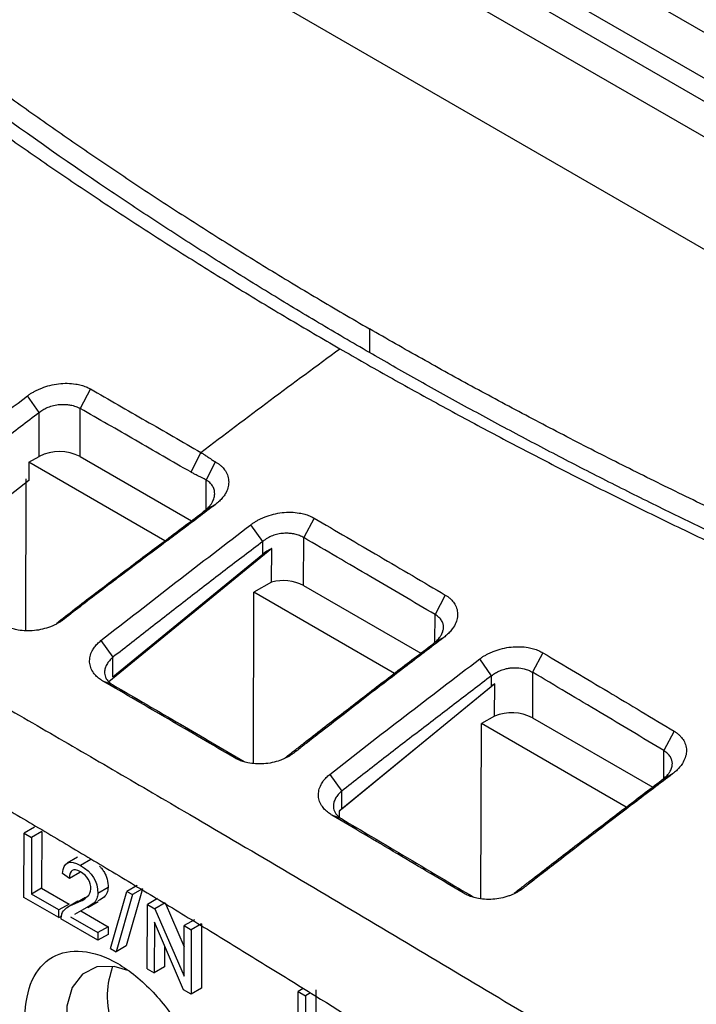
# Model space of a CAD drawing. Header units: millimetres. Extents: x 156922 to 157823, y 112322 to 113312.
# Tile 118 of 123: x 157692 to 157715, y 113224 to 113258. Entities that reach past the tile are written whole.
import ezdxf

# ---------------------------------------------------------------- set-up
doc = ezdxf.new("R2010")
doc.units = ezdxf.units.MM

msp = doc.modelspace()

# ---------------------------------------------------------------- linework, layer by layer
at = {"color": 7, "linetype": 'Continuous', "lineweight": 25}
for p, q in [((157734.566, 113246.942), (157704.16, 113264.495)), ((157702.747, 113263.736), (157733.153, 113246.184)), ((157732.799, 113245.586), (157702.394, 113263.138)), ((157702.394, 113261.912), (157732.799, 113244.36)), ((157727.853, 113243.338), (157697.447, 113260.89)), ((157704.211, 113247.582), (157704.211, 113246.765)), ((157694.589, 113245.51), (157694.24, 113244.834)), ((157692.825, 113244.696), (157692.416, 113245.269)), ((157694.235, 113243.18), (157694.24, 113244.834)), ((157692.821, 113243.183), (157692.825, 113244.696)), ((157692.468, 113242.98), (157692.821, 113243.183)), ((157694.235, 113243.18), (157698.074, 113240.964)), ((157698.397, 113243.321), (157698.047, 113242.646)), ((157692.468, 113242.98), (157692.466, 113242.354)), ((157697.161, 113240.271), (157692.468, 113242.98)), ((157698.582, 113242.368), (157698.907, 113242.992)), ((157692.359, 113237.187), (157692.374, 113242.406)), ((157698.579, 113241.347), (157698.582, 113242.368)), ((157692.466, 113242.354), (157688.492, 113239.277)), ((157698.905, 113241.53), (157698.581, 113241.349)), ((157702.3, 113241.057), (157701.947, 113240.384)), ((157700.533, 113240.253), (157700.123, 113240.829)), ((157701.943, 113238.731), (157701.947, 113240.384)), ((157700.841, 113240.004), (157695.228, 113235.408)), ((157700.532, 113239.819), (157700.533, 113240.253)), ((157700.838, 113238.854), (157700.841, 113240.004)), ((157695.366, 113235.59), (157700.532, 113239.819)), ((157700.838, 113238.854), (157700.225, 113238.502)), ((157701.943, 113238.731), (157705.983, 113236.398)), ((157700.208, 113232.61), (157700.225, 113238.502)), ((157705.078, 113235.7), (157700.225, 113238.502)), ((157706.828, 113238.404), (157706.473, 113237.733)), ((157706.47, 113236.773), (157706.473, 113237.733)), ((157693.684, 113237.577), (157693.417, 113237.428)), ((157706.772, 113236.938), (157706.472, 113236.775)), ((157694.953, 113236.834), (157695.368, 113236.263)), ((157695.366, 113235.59), (157695.368, 113236.263)), ((157710.196, 113236.412), (157709.839, 113235.742)), ((157708.424, 113235.621), (157708.015, 113236.202)), ((157708.423, 113235.264), (157708.424, 113235.621)), ((157709.839, 113235.742), (157709.834, 113234.175)), ((157695.368, 113235.304), (157695.022, 113235.439)), ((157708.53, 113235.341), (157703.165, 113230.948)), ((157703.258, 113231.034), (157708.423, 113235.264)), ((157708.527, 113234.231), (157708.53, 113235.341)), ((157708.527, 113234.231), (157708.073, 113233.971)), ((157708.057, 113227.945), (157708.073, 113233.971)), ((157713.07, 113231.087), (157708.073, 113233.971)), ((157709.834, 113234.175), (157713.979, 113231.783)), ((157714.723, 113233.707), (157714.364, 113233.04)), ((157701.6, 113232.956), (157701.308, 113232.797)), ((157714.361, 113232.076), (157714.364, 113233.04)), ((157702.844, 113232.223), (157703.259, 113231.648)), ((157714.664, 113232.238), (157714.363, 113232.077)), ((157703.258, 113231.034), (157703.259, 113231.648)), ((157703.165, 113230.948), (157703.164, 113230.756)), ((157703.259, 113230.685), (157702.915, 113230.819)), ((157692.299, 113227.974), (157692.305, 113230.193)), ((157692.659, 113230.396), (157692.305, 113230.193)), ((157692.305, 113230.193), (157692.56, 113230.046)), ((157692.913, 113230.249), (157692.56, 113230.046)), ((157692.913, 113230.249), (157692.908, 113228.293)), ((157692.56, 113230.046), (157692.554, 113228.09)), ((157694.139, 113229.369), (157693.786, 113229.166)), ((157694.603, 113229.284), (157694.25, 113229.081)), ((157693.866, 113228.633), (157693.623, 113228.801)), ((157694.219, 113228.836), (157693.866, 113228.633)), ((157692.908, 113228.293), (157692.554, 113228.09)), ((157692.908, 113228.293), (157693.851, 113227.749)), ((157695.201, 113228.322), (157694.848, 113228.119)), ((157695.283, 113226.213), (157695.846, 113228.187)), ((157696.39, 113228.28), (157695.826, 113226.306)), ((157696.2, 113228.39), (157695.846, 113228.187)), ((157695.846, 113228.187), (157696.036, 113228.078)), ((157696.39, 113228.28), (157696.036, 113228.078)), ((157709.493, 113228.28), (157709.199, 113228.123)), ((157693.496, 113227.283), (157692.299, 113227.974)), ((157693.497, 113227.546), (157692.554, 113228.09)), ((157694.161, 113227.849), (157693.807, 113227.646)), ((157694.423, 113227.976), (157694.069, 113227.773)), ((157694.164, 113227.842), (157694.423, 113227.976)), ((157694.505, 113227.632), (157694.859, 113227.835)), ((157696.036, 113228.078), (157695.473, 113226.104)), ((157696.907, 113227.943), (157696.554, 113227.741)), ((157697.167, 113227.794), (157696.813, 113227.591)), ((157697.167, 113227.794), (157697.824, 113226.275)), ((157693.496, 113227.283), (157693.497, 113227.546)), ((157693.851, 113227.749), (157693.497, 113227.546)), ((157694.278, 113227.523), (157694.043, 113227.39)), ((157694.257, 113227.514), (157695.201, 113226.969)), ((157694.631, 113227.726), (157694.278, 113227.523)), ((157696.548, 113225.521), (157696.554, 113227.741)), ((157696.554, 113227.741), (157696.813, 113227.591)), ((157696.813, 113227.591), (157697.821, 113225.262)), ((157693.496, 113227.283), (157693.59, 113227.337)), ((157694.846, 113226.503), (157693.574, 113227.238)), ((157693.904, 113227.311), (157694.847, 113226.767)), ((157696.795, 113227.126), (157696.79, 113225.381)), ((157697.803, 113224.797), (157696.795, 113227.126)), ((157698.18, 113227.209), (157697.826, 113227.006)), ((157694.847, 113226.767), (157694.846, 113226.503)), ((157695.201, 113226.969), (157694.847, 113226.767)), ((157695.201, 113226.969), (157695.2, 113226.706)), ((157697.821, 113225.262), (157697.826, 113227.006)), ((157697.826, 113227.006), (157698.068, 113226.866)), ((157698.068, 113226.866), (157698.062, 113224.647)), ((157698.422, 113227.069), (157698.068, 113226.866)), ((157698.422, 113227.069), (157698.416, 113224.85)), ((157695.2, 113226.706), (157694.846, 113226.503)), ((157695.283, 113226.213), (157695.473, 113226.104)), ((157695.826, 113226.306), (157695.473, 113226.104)), ((157697.146, 113226.315), (157697.144, 113225.584)), ((157696.548, 113225.521), (157696.79, 113225.381)), ((157697.144, 113225.584), (157696.79, 113225.381)), ((157698.062, 113224.647), (157697.803, 113224.797)), ((157698.416, 113224.85), (157698.062, 113224.647)), ((157701.747, 113222.52), (157701.753, 113224.739)), ((157701.927, 113224.839), (157701.753, 113224.739)), ((157701.753, 113224.739), (157702.007, 113224.592)), ((157702.361, 113224.795), (157702.355, 113222.839)), ((157702.007, 113224.592), (157702.002, 113222.636)), ((157702.177, 113224.689), (157702.007, 113224.592))]:
    msp.add_line(p, q, dxfattribs=at)
at = {"color": 7, "linetype": 'Continuous', "lineweight": 25, "flags": 128}
msp.add_lwpolyline([(157695.877, 113225.461), (157695.407, 113225.597), (157694.808, 113225.584), (157694.314, 113225.336), (157693.962, 113224.872), (157693.778, 113224.227), (157693.776, 113223.447), (157693.955, 113222.592), (157694.304, 113221.723), (157694.795, 113220.907), (157695.392, 113220.203), (157696.052, 113219.663), (157696.724, 113219.328), (157697.36, 113219.223), (157697.912, 113219.354), (157698.339, 113219.714), (157698.61, 113220.274), (157698.668, 113220.536)], dxfattribs=at)
at = {"color": 7, "linetype": 'Continuous', "lineweight": 25}
for centre, radius, start, end in [((157693.526, 113241.812), 1.541, 62.5861, 117.1993), ((157701.228, 113237.337), 1.566, 62.8576, 104.4228), ((157709.12, 113232.781), 1.566, 62.8616, 112.2525)]:
    msp.add_arc(centre, radius, start, end, dxfattribs=at)
for centre, start_param, end_param in [((157701.239, 113239.411), 1.824184, 2.200567), ((157709.13, 113234.856), 2.059028, 2.200567), ((157703.965, 113230.626), 2.200567, 2.342107)]:
    msp.add_ellipse(centre, major_axis=(0.988, 0.228), ratio=0.679078, start_param=start_param, end_param=end_param, dxfattribs=at)
for points, knots in [([(157704.211, 113246.765), (157703.917, 113246.936), (157703.329, 113247.277), (157702.456, 113247.792), (157701.589, 113248.311), (157700.73, 113248.833), (157699.877, 113249.359), (157699.031, 113249.888), (157698.192, 113250.42), (157697.36, 113250.956), (157696.535, 113251.495), (157695.717, 113252.038), (157693.675, 113253.413), (157690.494, 113255.661), (157686.338, 113258.857), (157682.41, 113262.15), (157679.539, 113264.785), (157677.581, 113266.698), (157676.432, 113267.857), (157675.312, 113269.023), (157674.222, 113270.198), (157673.158, 113271.381), (157672.474, 113272.176), (157672.132, 113272.574)], [0, 0, 0, 0, 0.022455, 0.044904, 0.067349, 0.08979, 0.112229, 0.134667, 0.157106, 0.179547, 0.201991, 0.224439, 0.246892, 0.371655, 0.496427, 0.622088, 0.747758, 0.789808, 0.831843, 0.873872, 0.915902, 0.957942, 1, 1, 1, 1]), ([(157674.024, 113271.239), (157674.222, 113271.021), (157674.619, 113270.586), (157675.226, 113269.937), (157675.84, 113269.29), (157676.463, 113268.645), (157677.095, 113268.004), (157677.735, 113267.366), (157678.384, 113266.73), (157679.042, 113266.097), (157679.708, 113265.466), (157680.382, 113264.839), (157681.066, 113264.214), (157681.757, 113263.592), (157682.458, 113262.973), (157683.167, 113262.357), (157683.884, 113261.743), (157684.611, 113261.133), (157685.345, 113260.525), (157686.089, 113259.919), (157686.841, 113259.317), (157687.848, 113258.523), (157689.123, 113257.541), (157690.679, 113256.38), (157692.265, 113255.232), (157693.881, 113254.098), (157695.527, 113252.977), (157697.203, 113251.87), (157698.909, 113250.777), (157700.645, 113249.698), (157702.41, 113248.631), (157703.61, 113247.932), (157704.211, 113247.582)], [0, 0, 0, 0, 0.025196, 0.050378, 0.075548, 0.100707, 0.125857, 0.150999, 0.176135, 0.201267, 0.226395, 0.251522, 0.276649, 0.301777, 0.326908, 0.352044, 0.377186, 0.402336, 0.427494, 0.452664, 0.477846, 0.503041, 0.552805, 0.602523, 0.652206, 0.701865, 0.751514, 0.801162, 0.850824, 0.900509, 0.950231, 1, 1, 1, 1]), ([(157679.962, 113263.565), (157680.192, 113263.358), (157680.653, 113262.944), (157681.354, 113262.327), (157682.063, 113261.712), (157682.78, 113261.1), (157683.505, 113260.492), (157684.238, 113259.886), (157684.979, 113259.284), (157685.728, 113258.685), (157686.484, 113258.089), (157687.249, 113257.497), (157688.021, 113256.907), (157688.801, 113256.321), (157689.589, 113255.739), (157690.384, 113255.159), (157691.187, 113254.583), (157691.998, 113254.011), (157692.815, 113253.442), (157693.64, 113252.877), (157694.473, 113252.315), (157695.313, 113251.757), (157696.159, 113251.202), (157697.014, 113250.651), (157697.875, 113250.103), (157698.743, 113249.56), (157699.618, 113249.02), (157700.5, 113248.483), (157701.389, 113247.951), (157702.285, 113247.422), (157702.887, 113247.073), (157703.189, 113246.898)], [0, 0, 0, 0, 0.034623, 0.069235, 0.103838, 0.138431, 0.173013, 0.207586, 0.242148, 0.276701, 0.311244, 0.345776, 0.380299, 0.414811, 0.449314, 0.483807, 0.518289, 0.552762, 0.587225, 0.621677, 0.65612, 0.690553, 0.724976, 0.759389, 0.793792, 0.828185, 0.862568, 0.896941, 0.931304, 0.965657, 1, 1, 1, 1]), ([(157745.58, 113229.931), (157745.197, 113230.049), (157744.429, 113230.286), (157743.284, 113230.647), (157742.144, 113231.013), (157741.009, 113231.383), (157739.879, 113231.759), (157738.753, 113232.139), (157737.634, 113232.524), (157736.519, 113232.913), (157735.41, 113233.307), (157734.306, 113233.706), (157733.208, 113234.109), (157732.116, 113234.517), (157731.03, 113234.93), (157729.95, 113235.346), (157728.875, 113235.768), (157727.807, 113236.193), (157726.745, 113236.623), (157725.689, 113237.057), (157724.639, 113237.495), (157723.596, 113237.938), (157722.56, 113238.384), (157721.53, 113238.835), (157720.507, 113239.289), (157719.49, 113239.748), (157718.481, 113240.21), (157717.478, 113240.677), (157716.483, 113241.147), (157715.494, 113241.621), (157714.513, 113242.099), (157713.539, 113242.58), (157712.572, 113243.065), (157711.613, 113243.553), (157710.661, 113244.045), (157709.716, 113244.54), (157708.779, 113245.039), (157707.85, 113245.541), (157706.928, 113246.047), (157706.014, 113246.555), (157705.108, 113247.067), (157704.509, 113247.411), (157704.211, 113247.582)], [0, 0, 0, 0, 0.025202, 0.050404, 0.075604, 0.100802, 0.125997, 0.151189, 0.176375, 0.201557, 0.226732, 0.251901, 0.277062, 0.302214, 0.327358, 0.352491, 0.377614, 0.402725, 0.427824, 0.45291, 0.477982, 0.50304, 0.528082, 0.553108, 0.578118, 0.60311, 0.628083, 0.653038, 0.677973, 0.702887, 0.727781, 0.752652, 0.7775, 0.802325, 0.827127, 0.851903, 0.876654, 0.901378, 0.926076, 0.950746, 0.975387, 1, 1, 1, 1]), ([(157698.397, 113243.321), (157699.992, 113244.529), (157701.589, 113245.721), (157703.189, 113246.898), (157703.189, 113246.898), (157703.189, 113246.898), (157703.189, 113246.898)], [0.662291, 0.662291, 0.662291, 0.662291, 1, 1, 1, 1.0000017, 1.0000017, 1.0000017, 1.0000017]), ([(157703.189, 113246.898), (157703.472, 113246.735), (157704.038, 113246.409), (157704.895, 113245.925), (157705.758, 113245.444), (157706.628, 113244.965), (157707.504, 113244.49), (157708.386, 113244.018), (157709.274, 113243.549), (157710.169, 113243.084), (157711.07, 113242.621), (157711.976, 113242.162), (157712.889, 113241.707), (157713.808, 113241.255), (157714.733, 113240.806), (157715.663, 113240.36), (157716.6, 113239.918), (157717.542, 113239.48), (157718.49, 113239.044), (157719.444, 113238.613), (157720.404, 113238.185), (157721.369, 113237.76), (157722.34, 113237.34), (157723.317, 113236.922), (157724.299, 113236.509), (157725.286, 113236.099), (157726.279, 113235.693), (157727.278, 113235.29), (157728.281, 113234.892), (157729.29, 113234.497), (157730.305, 113234.106), (157731.324, 113233.719), (157732.349, 113233.335), (157733.379, 113232.956), (157734.413, 113232.58), (157735.453, 113232.209), (157736.498, 113231.841), (157737.548, 113231.477), (157738.602, 113231.118), (157739.662, 113230.762), (157740.726, 113230.41), (157741.795, 113230.063), (157742.868, 113229.72), (157743.947, 113229.38), (157745.029, 113229.045), (157746.117, 113228.714), (157747.208, 113228.387), (157747.939, 113228.173), (157748.305, 113228.066)], [0, 0, 0, 0, 0.02154, 0.043088, 0.064645, 0.086211, 0.107786, 0.12937, 0.150963, 0.172565, 0.194175, 0.215794, 0.237422, 0.259059, 0.280705, 0.30236, 0.324024, 0.345696, 0.367377, 0.389068, 0.410767, 0.432475, 0.454191, 0.475917, 0.497652, 0.519395, 0.541148, 0.562909, 0.584679, 0.606458, 0.628246, 0.650042, 0.671848, 0.693663, 0.715486, 0.737318, 0.75916, 0.78101, 0.802869, 0.824736, 0.846613, 0.868499, 0.890394, 0.912297, 0.934209, 0.956131, 0.978061, 1, 1, 1, 1]), ([(157749.374, 113227.983), (157748.991, 113228.094), (157748.225, 113228.317), (157747.082, 113228.657), (157745.944, 113229.001), (157744.81, 113229.35), (157743.681, 113229.704), (157742.557, 113230.062), (157741.437, 113230.426), (157740.322, 113230.794), (157739.211, 113231.166), (157738.105, 113231.544), (157735.361, 113232.496), (157731.036, 113234.079), (157725.267, 113236.383), (157719.681, 113238.812), (157715.492, 113240.79), (157712.577, 113242.243), (157710.86, 113243.122), (157709.165, 113244.013), (157707.491, 113244.918), (157705.837, 113245.834), (157704.753, 113246.455), (157704.211, 113246.765)], [0, 0, 0, 0, 0.0229421, 0.045878, 0.068809, 0.0917364, 0.1146617, 0.1375861, 0.1605111, 0.183438, 0.2063681, 0.2293029, 0.2522436, 0.3779039, 0.5035743, 0.6283369, 0.753109, 0.7942668, 0.8354104, 0.8765477, 0.9176865, 0.9588346, 1, 1, 1, 1]), ([(157692.416, 113245.269), (157692.445, 113245.29), (157692.503, 113245.333), (157692.596, 113245.391), (157692.695, 113245.446), (157692.799, 113245.496), (157692.962, 113245.565), (157693.191, 113245.639), (157693.491, 113245.695), (157693.793, 113245.712), (157694.055, 113245.689), (157694.269, 113245.643), (157694.441, 113245.587), (157694.54, 113245.535), (157694.589, 113245.51)], [0, 0, 0, 0, 0.050045, 0.099853, 0.149685, 0.199801, 0.250455, 0.376295, 0.500245, 0.625517, 0.749905, 0.834221, 0.917015, 1, 1, 1, 1]), ([(157694.589, 113245.51), (157695.225, 113245.145), (157696.495, 113244.418), (157697.764, 113243.686), (157698.397, 113243.321)], [0, 0, 0, 0, 0.501133, 1, 1, 1, 1]), ([(157692.825, 113244.696), (157692.863, 113244.728), (157692.948, 113244.791), (157693.096, 113244.87), (157693.276, 113244.935), (157693.457, 113244.97), (157693.601, 113244.979), (157693.697, 113244.978), (157693.79, 113244.973), (157693.923, 113244.955), (157694.085, 113244.91), (157694.192, 113244.862), (157694.24, 113244.834)], [2, 2, 2, 2, 2.319285, 2.659026, 3.027243, 3.463928, 3.758271, 3.906497, 4.055395, 4.339051, 4.76238, 5.189994, 5.189994, 5.189994, 5.189994]), ([(157698.047, 113242.647), (157697.411, 113243.013), (157696.142, 113243.745), (157694.873, 113244.471), (157694.24, 113244.834)], [0, 0, 0, 0, 0.500757, 1, 1, 1, 1]), ([(157692.825, 113244.696), (157692.394, 113244.367), (157691.533, 113243.71), (157690.241, 113242.716), (157688.95, 113241.716), (157688.091, 113241.045), (157687.661, 113240.709)], [0, 0, 0, 0, 0.250003, 0.5, 0.749997, 1, 1, 1, 1]), ([(157698.397, 113243.321), (157698.42, 113243.307), (157698.473, 113243.275), (157698.557, 113243.22), (157698.667, 113243.146), (157698.783, 113243.067), (157698.871, 113243.014), (157698.907, 113242.992)], [0, 0, 0, 0, 0.130988, 0.297633, 0.500016, 0.793109, 1, 1, 1, 1]), ([(157698.907, 113242.992), (157698.935, 113242.974), (157698.991, 113242.94), (157699.067, 113242.883), (157699.134, 113242.821), (157699.193, 113242.755), (157699.269, 113242.651), (157699.34, 113242.501), (157699.368, 113242.3), (157699.338, 113242.095), (157699.258, 113241.914), (157699.154, 113241.764), (157699.042, 113241.641), (157698.951, 113241.567), (157698.905, 113241.53)], [0, 0, 0, 0, 0.050278, 0.100103, 0.149797, 0.199686, 0.250092, 0.37478, 0.499902, 0.624663, 0.749808, 0.833461, 0.916388, 1, 1, 1, 1]), ([(157698.582, 113242.368), (157698.559, 113242.381), (157698.506, 113242.41), (157698.416, 113242.456), (157698.299, 113242.515), (157698.173, 113242.577), (157698.084, 113242.626), (157698.047, 113242.646)], [0, 0, 0, 0, 0.129617, 0.2962571, 0.5000045, 0.7914886, 1, 1, 1, 1]), ([(157698.581, 113241.349), (157698.604, 113241.37), (157698.648, 113241.409), (157698.701, 113241.469), (157698.743, 113241.523), (157698.774, 113241.57), (157698.818, 113241.648), (157698.861, 113241.757), (157698.881, 113241.903), (157698.862, 113242.042), (157698.802, 113242.171), (157698.71, 113242.283), (157698.624, 113242.34), (157698.582, 113242.368)], [0, 0, 0, 0, 0.065503, 0.123477, 0.173921, 0.216834, 0.252215, 0.383834, 0.502968, 0.633052, 0.759098, 0.881332, 1, 1, 1, 1]), ([(157693.417, 113237.428), (157693.626, 113237.592), (157694.055, 113237.927), (157694.68, 113238.406), (157695.331, 113238.9), (157695.977, 113239.387), (157696.643, 113239.888), (157697.301, 113240.382), (157697.947, 113240.867), (157698.378, 113241.194), (157698.581, 113241.349)], [0, 0, 0, 0, 0.122154, 0.250013, 0.363286, 0.500002, 0.624995, 0.749989, 0.881753, 1, 1, 1, 1]), ([(157698.905, 113241.53), (157698.707, 113241.379), (157698.274, 113241.051), (157697.653, 113240.585), (157696.98, 113240.081), (157696.283, 113239.56), (157695.595, 113239.043), (157694.934, 113238.543), (157694.323, 113238.075), (157693.892, 113237.739), (157693.684, 113237.577)], [0, 0, 0, 0, 0.1150045, 0.2500439, 0.3568271, 0.5000427, 0.6478412, 0.7500189, 0.8789503, 1, 1, 1, 1]), ([(157700.123, 113240.829), (157700.152, 113240.851), (157700.21, 113240.893), (157700.304, 113240.952), (157700.403, 113241.006), (157700.507, 113241.056), (157700.67, 113241.125), (157700.899, 113241.198), (157701.2, 113241.252), (157701.503, 113241.267), (157701.765, 113241.242), (157701.98, 113241.194), (157702.152, 113241.136), (157702.251, 113241.083), (157702.3, 113241.057)], [0, 0, 0, 0, 0.050104, 0.099933, 0.149751, 0.199823, 0.250411, 0.37614, 0.500229, 0.625554, 0.749898, 0.834042, 0.916842, 1, 1, 1, 1]), ([(157702.3, 113241.057), (157703.052, 113240.619), (157704.561, 113239.738), (157706.07, 113238.85), (157706.828, 113238.404)], [0, 0, 0, 0, 0.497912, 1, 1, 1, 1]), ([(157701.947, 113240.384), (157701.924, 113240.397), (157701.878, 113240.423), (157701.802, 113240.454), (157701.724, 113240.481), (157701.644, 113240.502), (157701.564, 113240.518), (157701.484, 113240.528), (157701.405, 113240.534), (157701.328, 113240.535), (157701.209, 113240.53), (157701.051, 113240.508), (157700.864, 113240.453), (157700.686, 113240.37), (157700.586, 113240.293), (157700.533, 113240.253)], [0, 0, 0, 0, 0.061133, 0.120569, 0.178313, 0.23437, 0.288747, 0.34145, 0.392485, 0.441861, 0.489586, 0.617602, 0.741958, 0.862509, 1, 1, 1, 1]), ([(157706.473, 113237.733), (157705.733, 113238.168), (157704.225, 113239.055), (157702.716, 113239.936), (157701.947, 113240.384)], [0, 0, 0, 0, 0.490392, 1, 1, 1, 1]), ([(157700.533, 113240.253), (157700.102, 113239.924), (157699.24, 113239.266), (157697.948, 113238.271), (157696.658, 113237.271), (157695.798, 113236.599), (157695.368, 113236.263)], [0, 0, 0, 0, 0.250003, 0.5, 0.749997, 1, 1, 1, 1]), ([(157706.828, 113238.404), (157706.856, 113238.387), (157706.912, 113238.352), (157706.985, 113238.294), (157707.051, 113238.231), (157707.107, 113238.163), (157707.179, 113238.057), (157707.242, 113237.904), (157707.259, 113237.702), (157707.218, 113237.497), (157707.129, 113237.319), (157707.02, 113237.17), (157706.908, 113237.048), (157706.817, 113236.975), (157706.772, 113236.938)], [0, 0, 0, 0, 0.050017, 0.099674, 0.149343, 0.199396, 0.250198, 0.374496, 0.499875, 0.624021, 0.749661, 0.833798, 0.916844, 1, 1, 1, 1]), ([(157706.472, 113236.775), (157706.493, 113236.793), (157706.533, 113236.829), (157706.585, 113236.883), (157706.628, 113236.936), (157706.664, 113236.986), (157706.71, 113237.062), (157706.755, 113237.167), (157706.771, 113237.294), (157706.754, 113237.414), (157706.703, 113237.526), (157706.613, 113237.638), (157706.521, 113237.7), (157706.473, 113237.733)], [0, 0, 0, 0, 0.058192, 0.113163, 0.16492, 0.213474, 0.258834, 0.383794, 0.511467, 0.618776, 0.735936, 0.862997, 1, 1, 1, 1]), ([(157693.684, 113237.577), (157693.656, 113237.556), (157693.601, 113237.514), (157693.512, 113237.457), (157693.418, 113237.404), (157693.318, 113237.356), (157693.163, 113237.291), (157692.944, 113237.222), (157692.658, 113237.173), (157692.371, 113237.161), (157692.124, 113237.186), (157691.923, 113237.232), (157691.761, 113237.287), (157691.667, 113237.337), (157691.62, 113237.362)], [0, 0, 0, 0, 0.050407, 0.100344, 0.150107, 0.199996, 0.250306, 0.375434, 0.500237, 0.62529, 0.750054, 0.83367, 0.916478, 1, 1, 1, 1]), ([(157706.772, 113236.938), (157706.324, 113236.598), (157705.496, 113235.967), (157704.355, 113235.091), (157703.415, 113234.366), (157702.677, 113233.794), (157702.14, 113233.376), (157701.803, 113233.114), (157701.646, 113232.991), (157701.6, 113232.956)], [0, 0, 0, 0, 0.2594023, 0.4799624, 0.6616765, 0.8045405, 0.9085507, 0.9737045, 1, 1, 1, 1]), ([(157695.022, 113235.439), (157694.995, 113235.455), (157694.941, 113235.488), (157694.869, 113235.542), (157694.803, 113235.6), (157694.745, 113235.661), (157694.669, 113235.758), (157694.593, 113235.899), (157694.554, 113236.089), (157694.569, 113236.286), (157694.634, 113236.46), (157694.725, 113236.606), (157694.826, 113236.726), (157694.91, 113236.798), (157694.953, 113236.834)], [0, 0, 0, 0, 0.050736, 0.100854, 0.150619, 0.200305, 0.250183, 0.375503, 0.499915, 0.625201, 0.749698, 0.833563, 0.916468, 1, 1, 1, 1]), ([(157701.308, 113232.797), (157701.415, 113232.88), (157701.63, 113233.048), (157702.06, 113233.383), (157702.812, 113233.967), (157703.892, 113234.802), (157705.183, 113235.794), (157706.045, 113236.45), (157706.472, 113236.775)], [0, 0, 0, 0, 0.0625, 0.125, 0.25, 0.5, 0.752209, 1, 1, 1, 1]), ([(157708.015, 113236.202), (157708.044, 113236.223), (157708.102, 113236.266), (157708.196, 113236.324), (157708.295, 113236.378), (157708.399, 113236.428), (157708.563, 113236.495), (157708.793, 113236.567), (157709.094, 113236.618), (157709.398, 113236.63), (157709.66, 113236.603), (157709.875, 113236.553), (157710.047, 113236.493), (157710.146, 113236.439), (157710.196, 113236.412)], [0, 0, 0, 0, 0.050176, 0.100036, 0.149849, 0.199885, 0.250411, 0.376082, 0.500213, 0.625504, 0.749921, 0.833937, 0.916736, 1, 1, 1, 1]), ([(157695.368, 113236.263), (157695.346, 113236.243), (157695.302, 113236.203), (157695.244, 113236.141), (157695.194, 113236.077), (157695.153, 113236.012), (157695.119, 113235.946), (157695.095, 113235.881), (157695.08, 113235.816), (157695.073, 113235.742), (157695.079, 113235.659), (157695.109, 113235.565), (157695.165, 113235.472), (157695.248, 113235.382), (157695.327, 113235.331), (157695.368, 113235.304)], [0, 0, 0, 0, 0.06289, 0.125397, 0.18754, 0.24934, 0.310816, 0.371991, 0.432884, 0.493518, 0.581776, 0.676512, 0.777771, 0.88559, 1, 1, 1, 1]), ([(157710.196, 113236.412), (157710.944, 113235.967), (157712.453, 113235.069), (157713.963, 113234.164), (157714.723, 113233.707)], [0, 0, 0, 0, 0.495965, 1, 1, 1, 1]), ([(157708.424, 113235.621), (157707.993, 113235.294), (157707.131, 113234.639), (157705.84, 113233.648), (157704.549, 113232.652), (157703.689, 113231.983), (157703.259, 113231.648)], [0, 0, 0, 0, 0.2500025, 0.5, 0.7499975, 1, 1, 1, 1]), ([(157708.424, 113235.621), (157708.464, 113235.656), (157708.554, 113235.722), (157708.707, 113235.8), (157708.86, 113235.853), (157709.004, 113235.883), (157709.147, 113235.9), (157709.332, 113235.901), (157709.523, 113235.872), (157709.701, 113235.815), (157709.794, 113235.769), (157709.839, 113235.742)], [2, 2, 2, 2, 2.342997, 2.701845, 3.05616, 3.321402, 3.583037, 3.930734, 4.454978, 4.805641, 5.200781, 5.200781, 5.200781, 5.200781]), ([(157714.364, 113233.04), (157713.632, 113233.479), (157712.124, 113234.383), (157710.615, 113235.28), (157709.839, 113235.742)], [0, 0, 0, 0, 0.484952, 1, 1, 1, 1]), ([(157690.453, 113235.235), (157691.27, 113234.762), (157692.904, 113233.816), (157695.355, 113232.391), (157699.266, 113230.107), (157703.49, 113227.618), (157708.043, 113224.904), (157711.445, 113222.859), (157714.869, 113220.785), (157717.145, 113219.392), (157718.296, 113218.687)], [0, 0, 0, 0, 0.087977, 0.176008, 0.264056, 0.50937, 0.631091, 0.75468, 0.875935, 1, 1, 1, 1]), ([(157699.548, 113232.799), (157698.795, 113233.24), (157697.286, 113234.123), (157695.777, 113235), (157695.022, 113235.439)], [0, 0, 0, 0, 0.499347, 1, 1, 1, 1]), ([(157695.368, 113235.304), (157696.143, 113234.854), (157697.651, 113233.977), (157699.16, 113233.093), (157699.893, 113232.664)], [0, 0, 0, 0, 0.513747, 1, 1, 1, 1]), ([(157714.723, 113233.707), (157714.751, 113233.69), (157714.806, 113233.655), (157714.88, 113233.595), (157714.945, 113233.532), (157715.001, 113233.464), (157715.072, 113233.356), (157715.135, 113233.202), (157715.151, 113233), (157715.11, 113232.794), (157715.022, 113232.616), (157714.913, 113232.468), (157714.8, 113232.347), (157714.71, 113232.275), (157714.664, 113232.238)], [0, 0, 0, 0, 0.050002, 0.099653, 0.149323, 0.199386, 0.250206, 0.374494, 0.499874, 0.624014, 0.749653, 0.833807, 0.91686, 1, 1, 1, 1]), ([(157701.6, 113232.956), (157701.573, 113232.936), (157701.518, 113232.895), (157701.428, 113232.84), (157701.333, 113232.789), (157701.232, 113232.743), (157701.076, 113232.682), (157700.855, 113232.62), (157700.57, 113232.581), (157700.285, 113232.579), (157700.044, 113232.612), (157699.847, 113232.664), (157699.688, 113232.722), (157699.595, 113232.773), (157699.548, 113232.799)], [0, 0, 0, 0, 0.050264, 0.100094, 0.14983, 0.19981, 0.250368, 0.374944, 0.500156, 0.624564, 0.749911, 0.832895, 0.915834, 1, 1, 1, 1]), ([(157714.363, 113232.077), (157714.384, 113232.096), (157714.424, 113232.131), (157714.476, 113232.185), (157714.519, 113232.237), (157714.555, 113232.287), (157714.601, 113232.363), (157714.646, 113232.468), (157714.662, 113232.595), (157714.645, 113232.714), (157714.595, 113232.827), (157714.505, 113232.941), (157714.412, 113233.006), (157714.364, 113233.04)], [0, 0, 0, 0, 0.05846, 0.113572, 0.165342, 0.213778, 0.258891, 0.383529, 0.511601, 0.617282, 0.733888, 0.861452, 1, 1, 1, 1]), ([(157688.58, 113232.848), (157689.123, 113232.534), (157690.217, 113231.9), (157691.869, 113230.932), (157693.548, 113229.939), (157695.254, 113228.92), (157696.986, 113227.877), (157698.744, 113226.808), (157700.529, 113225.713), (157702.783, 113224.319), (157705.552, 113222.587), (157708.881, 113220.477), (157712.377, 113218.236), (157714.763, 113216.684), (157715.985, 113215.889)], [0, 0, 0, 0, 0.058848, 0.118743, 0.179684, 0.241668, 0.304695, 0.368762, 0.433867, 0.500008, 0.615679, 0.737578, 0.865689, 1, 1, 1, 1]), ([(157702.915, 113230.819), (157702.888, 113230.836), (157702.834, 113230.869), (157702.762, 113230.924), (157702.696, 113230.982), (157702.638, 113231.044), (157702.561, 113231.143), (157702.485, 113231.285), (157702.445, 113231.476), (157702.46, 113231.673), (157702.525, 113231.848), (157702.617, 113231.995), (157702.717, 113232.115), (157702.802, 113232.187), (157702.844, 113232.223)], [0, 0, 0, 0, 0.0506933, 0.1007983, 0.1505799, 0.2003076, 0.2502513, 0.3756333, 0.4999797, 0.6251872, 0.7497221, 0.8336439, 0.9165378, 1, 1, 1, 1]), ([(157714.664, 113232.238), (157714.225, 113231.906), (157713.411, 113231.29), (157712.287, 113230.433), (157711.356, 113229.719), (157710.618, 113229.15), (157710.073, 113228.728), (157709.719, 113228.454), (157709.547, 113228.321), (157709.493, 113228.28)], [0, 0, 0, 0, 0.254472, 0.471751, 0.65183, 0.7947, 0.900354, 0.968789, 1, 1, 1, 1]), ([(157709.199, 113228.123), (157709.306, 113228.206), (157709.521, 113228.372), (157709.951, 113228.705), (157710.703, 113229.287), (157711.783, 113230.116), (157713.075, 113231.103), (157713.937, 113231.754), (157714.363, 113232.077)], [0, 0, 0, 0, 0.0625001, 0.1249999, 0.25, 0.5, 0.75241, 1, 1, 1, 1]), ([(157703.259, 113231.648), (157703.237, 113231.629), (157703.193, 113231.589), (157703.136, 113231.526), (157703.086, 113231.463), (157703.044, 113231.398), (157703.011, 113231.332), (157702.986, 113231.267), (157702.971, 113231.202), (157702.964, 113231.128), (157702.97, 113231.045), (157702.999, 113230.951), (157703.055, 113230.857), (157703.139, 113230.765), (157703.218, 113230.712), (157703.259, 113230.685)], [0, 0, 0, 0, 0.062627, 0.124936, 0.186945, 0.248672, 0.310137, 0.371358, 0.432355, 0.493146, 0.580312, 0.674546, 0.775886, 0.884363, 1, 1, 1, 1]), ([(157707.441, 113228.135), (157707.074, 113228.354), (157706.32, 113228.804), (157705.18, 113229.479), (157704.039, 113230.155), (157703.285, 113230.601), (157702.915, 113230.819)], [0, 0, 0, 0, 0.243752, 0.500005, 0.75485, 1, 1, 1, 1]), ([(157703.259, 113230.685), (157703.601, 113230.483), (157704.355, 113230.037), (157705.531, 113229.34), (157706.697, 113228.648), (157707.451, 113228.199), (157707.784, 113228)], [0, 0, 0, 0, 0.2267653, 0.4999999, 0.7793706, 1, 1, 1, 1]), ([(157694.905, 113229.053), (157694.926, 113229.031), (157694.98, 113228.978), (157695.055, 113228.873), (157695.122, 113228.745), (157695.189, 113228.553), (157695.196, 113228.417), (157695.201, 113228.322)], [0, 0, 0, 0, 0.112902, 0.280992, 0.444269, 0.612923, 1, 1, 1, 1]), ([(157694.848, 113228.119), (157694.839, 113228.057), (157694.819, 113227.918), (157694.695, 113227.755), (157694.567, 113227.692), (157694.492, 113227.655)], [0, 0, 0, 0, 0.249042, 0.561792, 1, 1, 1, 1]), ([(157695.201, 113228.322), (157695.193, 113228.26), (157695.173, 113228.121), (157695.049, 113227.957), (157694.921, 113227.894), (157694.846, 113227.858)], [0, 0, 0, 0, 0.249042, 0.561792, 1, 1, 1, 1]), ([(157709.493, 113228.28), (157709.466, 113228.26), (157709.411, 113228.219), (157709.321, 113228.164), (157709.226, 113228.114), (157709.125, 113228.069), (157708.969, 113228.009), (157708.748, 113227.947), (157708.463, 113227.91), (157708.179, 113227.91), (157707.937, 113227.945), (157707.74, 113227.998), (157707.582, 113228.057), (157707.488, 113228.109), (157707.441, 113228.135)], [0, 0, 0, 0, 0.0502706, 0.1001052, 0.1498389, 0.1998085, 0.2503459, 0.374956, 0.5001514, 0.6246225, 0.7499226, 0.8329004, 0.9158302, 1, 1, 1, 1]), ([(157679.009, 113173.876), (157679.546, 113174.333), (157680.639, 113175.264), (157682.303, 113176.684), (157684.023, 113178.151), (157685.798, 113179.666), (157688.308, 113181.805), (157691.775, 113184.747), (157696.576, 113188.782), (157701.995, 113193.258), (157707.747, 113197.928), (157714.565, 113203.36), (157722.237, 113209.321), (157729.056, 113214.44), (157733.859, 113217.954), (157736.866, 113220.123), (157739.812, 113222.217), (157742.697, 113224.236), (157745.521, 113226.183), (157747.384, 113227.443), (157748.305, 113228.066)], [0, 0, 0, 0, 0.023316, 0.047472, 0.072469, 0.098308, 0.124992, 0.182222, 0.249982, 0.334822, 0.418134, 0.499916, 0.630338, 0.749929, 0.793915, 0.836981, 0.879125, 0.920344, 0.960636, 1, 1, 1, 1]), ([(157693.602, 113227.412), (157693.598, 113227.399), (157693.588, 113227.374), (157693.579, 113227.332), (157693.574, 113227.287), (157693.574, 113227.254), (157693.574, 113227.238)], [0, 0, 0, 0, 0.250155, 0.498532, 0.747648, 1, 1, 1, 1]), ([(157698.703, 113220.179), (157698.705, 113220.661), (157698.623, 113221.19), (157698.307, 113222.264), (157698.072, 113222.809), (157697.485, 113223.83), (157697.133, 113224.307), (157696.364, 113225.12), (157695.948, 113225.456), (157695.115, 113225.937), (157694.699, 113226.081), (157693.928, 113226.157), (157693.574, 113226.088), (157692.983, 113225.747), (157692.746, 113225.475), (157692.425, 113224.768), (157692.341, 113224.335), (157692.338, 113223.371), (157692.42, 113222.842), (157692.736, 113221.768), (157692.971, 113221.223), (157693.558, 113220.202), (157693.91, 113219.725), (157694.679, 113218.912), (157695.095, 113218.576), (157695.928, 113218.095), (157696.344, 113217.951), (157697.115, 113217.875), (157697.469, 113217.944), (157698.06, 113218.285), (157698.297, 113218.557), (157698.618, 113219.264), (157698.702, 113219.697), (157698.703, 113220.179)], [0, 0, 0, 0, 0.0625, 0.0625, 0.125, 0.125, 0.1875, 0.1875, 0.25, 0.25, 0.3125, 0.3125, 0.375, 0.375, 0.4375, 0.4375, 0.5, 0.5, 0.5625, 0.5625, 0.625, 0.625, 0.6875, 0.6875, 0.75, 0.75, 0.8125, 0.8125, 0.875, 0.875, 0.9375, 0.9375, 1, 1, 1, 1]), ([(157695.345, 113225.575), (157695.262, 113225.286), (157695.09, 113224.686), (157695.299, 113223.458), (157695.841, 113222.192), (157696.662, 113221.087), (157697.609, 113220.295), (157698.207, 113220.145), (157698.49, 113220.073)], [0, 0, 0, 0, 0.158848, 0.330438, 0.502028, 0.673619, 0.845209, 1, 1, 1, 1])]:
    msp.add_open_spline(points, degree=3, knots=knots, dxfattribs=at)
for points in [[(157687.246, 113241.277), (157688.967, 113242.624), (157690.69, 113243.955), (157692.416, 113245.269)], [(157694.953, 113236.834), (157696.673, 113238.182), (157698.397, 113239.514), (157700.123, 113240.829)], [(157702.844, 113232.223), (157704.565, 113233.566), (157706.288, 113234.893), (157708.015, 113236.202)], [(157693.623, 113228.801), (157693.659, 113229.208), (157693.868, 113229.302), (157694.25, 113229.081)], [(157694.244, 113228.859), (157693.995, 113229.003), (157693.869, 113228.928), (157693.866, 113228.633)], [(157694.605, 113228.265), (157694.606, 113228.522), (157694.486, 113228.72), (157694.244, 113228.859)], [(157694.25, 113229.081), (157694.65, 113228.85), (157694.849, 113228.53), (157694.848, 113228.119)], [(157694.069, 113227.773), (157694.426, 113227.906), (157694.605, 113228.07), (157694.605, 113228.265)], [(157693.602, 113227.412), (157693.663, 113227.562), (157693.819, 113227.683), (157694.069, 113227.773)]]:
    msp.add_open_spline(points, degree=3, dxfattribs=at)

doc.saveas('drawing.dxf')
